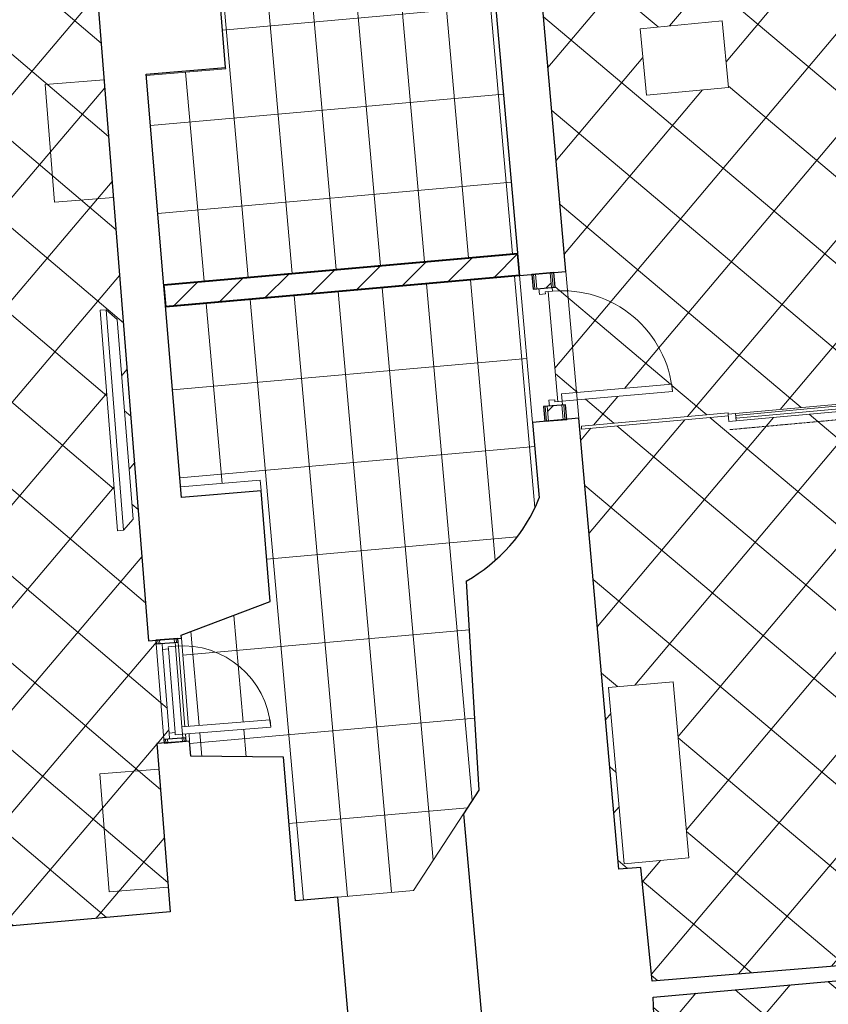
# Model space of a CAD drawing. Header units: millimetres. Extents: x 853417 to 929373, y -433185 to -369260.
# Tile 60 of 157: x 913228 to 918713, y -403803 to -397124. Entities that reach past the tile are written whole.
import ezdxf

# ---------------------------------------------------------------- set-up
doc = ezdxf.new("R2010")
doc.units = ezdxf.units.MM
doc.linetypes.add('Dash', pattern=[6.35, 3.175, -3.175])
for name, color, linetype, lineweight in [('I-FURN', 7, 'Continuous', 9), ('I-FURN-PNLS', 7, 'Continuous', 9), ('KOKO-DETL-GENF', 7, 'Continuous', 9), ('KOKO-DOOR', 7, 'Continuous', 9), ('KOKO-DOOR-FRAM', 7, 'Continuous', 9), ('KOKO-DOOR-GLAZ', 7, 'Continuous', 9), ('KOKO-DOOR-HDLN', 7, 'Dash', 9), ('KOKO-FLOR', 7, 'Continuous', 9), ('KOKO-FLOR-PATT', 7, 'Continuous', 9), ('KOKO-GLAZ-CURT', 7, 'Continuous', 9), ('KOKO-WALL', 7, 'Continuous', 9), ('KOKO-WALL-PATT', 7, 'Continuous', 25), ('KOKO_WALL', 7, 'Continuous', 9)]:
    doc.layers.add(name, color=color, linetype=linetype, lineweight=lineweight)

# ---------------------------------------------------------------- blocks, each defined once
blk = doc.blocks.new('Furniture_Shelving-Storage_PALMBERG_Sliding-door-cabinet - Default-2360490-1 korrus_SA_kunstihanke plaan')
at = {"layer": 'I-FURN'}
for p, q in [((600, 239.3), (-600.2, 239.3)), ((-600.2, 239.3), (-600.2, -202.2)), ((600, -202.2), (600, 239.3)), ((-600.2, -202.2), (600, -202.2))]:
    blk.add_line(p, q, dxfattribs=at)
blk = doc.blocks.new('Ol_olev sisesein 14 - SS-01-2509151-1 korrus_SA_kunstihanke plaan')
at = {"layer": 'KOKO-WALL', "lineweight": 25}
for p, q in [((432442.8, 905741.1), (432517.1, 904265.3)), ((432625.7, 904269.4), (432541.8, 905747.8)), ((432517.1, 904265.3), (431744.5, 904213.6)), ((431744.5, 904213.6), (431752, 904065.1)), ((432743.9, 904269.4), (432625.7, 904269.4)), ((431752, 904065.1), (428686, 903891)), ((428686, 903891), (428703.9, 903575.9)), ((427687.6, 903834.4), (425502.9, 903710.4)), ((427705.5, 903519.3), (427687.6, 903834.4)), ((428703.9, 903575.9), (429217.4, 903605.1)), ((425396.3, 903388.2), (427705.5, 903519.3)), ((429765, 903091.7), (431186.5, 903132.2)), ((431186.5, 903132.2), (431342, 903023.3)), ((431342, 903023.3), (432796.2, 903106)), ((440086.2, 902619.1), (431880, 902152.4)), ((431880, 902152.4), (431896.4, 901864.4)), ((430920.5, 901813.8), (430894.3, 901186.8)), ((431896.4, 901864.4), (430920.5, 901813.8)), ((429862.8, 901758.9), (429108.5, 901719.8)), ((430070.2, 901147.7), (429862.8, 901758.9)), ((429108.5, 901719.8), (429136.5, 901179.7)), ((426232.5, 901570.6), (424865.2, 901499.7)), ((426260.5, 901030.5), (426232.5, 901570.6)), ((429136.5, 901179.7), (426260.5, 901030.5)), ((430092, 901148.7), (430070.2, 901147.7)), ((430102.6, 900925.3), (430092, 901148.7)), ((430894.3, 901186.8), (430790.4, 901181.9)), ((430790.4, 901181.9), (430801, 900958.4)), ((430801, 900958.4), (431944.8, 901012.6)), ((431944.8, 901012.6), (432017.8, 899729.1)), ((425645.4, 900713.9), (430102.6, 900925.3))]:
    blk.add_line(p, q, dxfattribs=at)
blk.add_arc((428762.6, 902571.2), 1129.4, 27.43654, 66.25734, dxfattribs=at)
at = {"layer": 'KOKO_WALL'}
for p, q in [((429036.5, 901716), (429106.7, 901719.7)), ((429106.7, 901719.7), (429108.5, 901719.8))]:
    blk.add_line(p, q, dxfattribs=at)
blk = doc.blocks.new('Door-Void_Open-instanceLOD 1 - 0762 x 2032mm-2501982-1 korrus_SA_kunstihanke plaan')
at = {"layer": 'KOKO-DOOR'}
for p, q in [((500, 157.8), (-500, 157.8)), ((500, -157.8), (-500, -157.8))]:
    blk.add_line(p, q, dxfattribs=at)
blk = doc.blocks.new('Furniture_Chairs-Stools-Benches_inoff_Bizz-high-with-wheels - Default-2460235-1 korrus_SA_kunstihanke plaan')
at = {"layer": 'I-FURN'}
for p, q in [((265.9, 250.1), (-187.9, 250.1)), ((-187.9, 250.1), (-187.9, -308.7)), ((265.9, -308.7), (265.9, 250.1)), ((-187.9, -308.7), (265.9, -308.7))]:
    blk.add_line(p, q, dxfattribs=at)
blk = doc.blocks.new('KOKO_Single - 800 x 2100 puitprofiil-4017723-1 korrus_SA_kunstihanke plaan')
at = {"layer": 'KOKO-DOOR'}
for p, q in [((375, 805), (325, 805)), ((325, 805), (325, 55)), ((375, 55), (375, 805)), ((-375, 55), (-400, 55)), ((-375, 5), (-375, 55)), ((-360, 5), (-375, 5)), ((-360, -35), (-360, 5)), ((325, 55), (375, 55)), ((375, 5), (360, 5)), ((360, 5), (360, -35)), ((400, 55), (375, 55)), ((375, 55), (375, 5)), ((-400, -35), (-360, -35)), ((360, -35), (400, -35))]:
    blk.add_line(p, q, dxfattribs=at)
blk.add_arc((375, 55), 750, 90, 180, dxfattribs=at)
blk = doc.blocks.new('KOKO_Single - 700 x 2100 puitprofiil 2-4017414-1 korrus_SA_kunstihanke plaan')
at = {"layer": 'KOKO-DOOR'}
for p, q in [((300, 655), (250, 655)), ((250, 655), (250, 55)), ((300, 55), (300, 655)), ((-300, 55), (-325, 55)), ((250, 55), (-300, 55)), ((-300, 5), (-300, 55)), ((-285, 5), (-300, 5)), ((-285, 5), (285, 5)), ((-285, -35), (-285, 5)), ((250, 55), (300, 55)), ((300, 5), (285, 5)), ((285, 5), (285, -35)), ((325, 55), (300, 55)), ((300, 55), (300, 5)), ((-325, -35), (-285, -35)), ((285, -35), (-285, -35)), ((285, -35), (325, -35))]:
    blk.add_line(p, q, dxfattribs=at)
blk.add_arc((300, 55), 600, 90, 180, dxfattribs=at)
blk = doc.blocks.new('KOKO_CurtWall_Sliding_door - KLF_liuguks-4629536-1 korrus_SA_kunstihanke plaan')
at = {"layer": 'KOKO-DOOR-FRAM'}
for p, q in [((-455, 60), (-505, 60)), ((-505, 60), (-505, 10)), ((-505, 10), (-455, 10)), ((-455, 10), (-455, 60)), ((-455, 60), (445, 60)), ((445, 10), (-455, 10)), ((495, 60), (445, 60)), ((445, 60), (445, 10)), ((445, 10), (495, 10)), ((495, 10), (495, 60))]:
    blk.add_line(p, q, dxfattribs=at)
at = {"layer": 'KOKO-DOOR-GLAZ'}
for p, q in [((445, 42.5), (-455, 42.5)), ((-455, 42.5), (-455, 22.5)), ((-455, 22.5), (445, 22.5)), ((445, 22.5), (445, 42.5))]:
    blk.add_line(p, q, dxfattribs=at)
at = {"layer": 'KOKO-DOOR-HDLN'}
for p, q in [((-505, 115.2), (-266.3, 157.3)), ((-505, 115.2), (-266.3, 73.1)), ((495, 115.2), (-505, 115.2))]:
    blk.add_line(p, q, dxfattribs=at)
blk = doc.blocks.new('System Panel - Sisemine klaassein-V84-1 korrus_SA_kunstihanke plaan')
at = {"layer": 'KOKO-GLAZ-CURT'}
for p, q in [((500, 20), (-500, 20)), ((-500, 10), (-500, 0)), ((-500, 0), (500, 0)), ((500, 0), (500, 20))]:
    blk.add_line(p, q, dxfattribs=at)
blk = doc.blocks.new('TV - ekraan suurem2 - TV - ekraan suurem-4717281-1 korrus_SA_kunstihanke plaan')
at = {"layer": 'I-FURN-PNLS'}
for p, q in [((417836.6, 861632.3), (417796.6, 861632.3)), ((417796.6, 861632.3), (417796.6, 860132.3)), ((417836.6, 861632.3), (417796.6, 861632.3)), ((417796.6, 861632.3), (417796.6, 860132.3)), ((417836.6, 860132.3), (417836.6, 861632.3)), ((417907.3, 861561.6), (417836.6, 861632.3)), ((417907.3, 860203), (417907.3, 861561.6)), ((417836.6, 860132.3), (417907.3, 860203)), ((417796.6, 860132.3), (417836.6, 860132.3)), ((417796.6, 860132.3), (417836.6, 860132.3))]:
    blk.add_line(p, q, dxfattribs=at)
blk = doc.blocks.new('Furniture_Shelving-Storage_EFG_EFG-Pulse-Storage-800x2A4 - Default-V133-1 korrus_SA_kunstihanke plaan')
at = {"layer": 'KOKO-DETL-GENF'}
for p, q in [((-401.1, 213.6), (-401.1, -187.5)), ((401.1, -187.5), (401.1, 213.6)), ((-401.1, -187.5), (401.1, -187.5))]:
    blk.add_line(p, q, dxfattribs=at)

msp = doc.modelspace()

# ---------------------------------------------------------------- hatches: boundary and pattern name
at = {"layer": 'KOKO-FLOR-PATT', "true_color": 0x800000}
h = msp.add_hatch(dxfattribs=at)
h.set_pattern_fill('FP_78', color=16, style=0, pattern_type=2)
h.set_pattern_definition([(275.064, (915438.18, -399531), (298.83, 26.48), []), (5.064, (915438.2, -399531), (-52.96, 597.66), [])])
h.paths.add_polyline_path([(915097.5, -403101), (915898.4, -403029.9), (916342.2, -402351.3), (916256.6, -400931.8), (916349.3, -400873.8), (916435.9, -400807.2), (916515.7, -400732.5), (916587.8, -400650.4), (916651.8, -400561.8), (916707.1, -400466.8), (916752.5, -400368.1), (916618.3, -398859.8), (914217.8, -399072.5), (914217.6, -399072.5), (914319.7, -400292.3), (914858.7, -400248.2), (914927.7, -401071.8), (914323.3, -401298.4), (914372.4, -401917.9), (914926.5, -401874), (914930.5, -401923.8), (914376.4, -401967.7), (914388.5, -402120.8), (915016, -402127.2), (915095.4, -403075.5)], flags=0)
h.paths.add_polyline_path([(914205.1, -398923.1), (916605.5, -398710.3), (916414.6, -396555.9), (916374.2, -396478.7), (916324.4, -396407.2), (916266.2, -396342.4), (916076.8, -396326.5), (915886.8, -396321.3), (915845.4, -395990.2), (915818.2, -395959.8), (914510.2, -396084.9), (914624.4, -397456.8), (914086.1, -397501.9), (914205, -398922.3)], flags=0)
h = msp.add_hatch(dxfattribs=at)
h.set_pattern_fill('FP_68', color=16, style=0, pattern_type=2)
h.set_pattern_definition([(319.684, (911614.7, -400167.06), (291.15, 343.12), []), (49.684, (911614.7, -400167.06), (-343.12, 291.15), [])])
h.paths.add_polyline_path([(911526.5, -404047.6), (912249.1, -403987.8), (912187.2, -403240.4), (912237, -403236.3), (912298.9, -403983.7), (912323.8, -403981.6), (912324.2, -403961.5), (912337.2, -403960.4), (912328.3, -403844.8), (912361.9, -403841.9), (912967.2, -403290), (914247.7, -403176.4), (914157.3, -402034.8), (914206.7, -402030.9), (914206.7, -402006.2), (914244.6, -402003.2), (914193.3, -401355.3), (914153.3, -401357.4), (914151.4, -401333.9), (914102, -401337.8), (913749.5, -396889.6), (912428, -397007), (912271.7, -396356.6), (912264.5, -396257.2), (912220, -396260.8), (912216.7, -396221), (911419.4, -396286.9), (911420.7, -396327), (911377.6, -396330.7), (911386.3, -396452), (911222.9, -397114.1), (908868.8, -397323.2), (909383.7, -403607.6), (909546.1, -403593.5), (911454.1, -403424.2), (911511.2, -404028.8), (911525, -404029), (911526.4, -404045.6)], flags=0)
h.paths.add_polyline_path([(911870.9, -402124.8), (911811.5, -402119.8), (911735.5, -402106.5), (911681, -402093), (911675.3, -402087.3), (911671.1, -402077.8), (911664.3, -401966.4), (911615.9, -401817.1), (911622.1, -401808.2), (911675.6, -401796.9), (911683.6, -401796.6), (911674.7, -401624), (911678.2, -401618.1), (911688.8, -401614.8), (911699.6, -401617.2), (911704.5, -401624), (911749.8, -401629.6), (911771.3, -401630.9), (912012.8, -401618.6), (912057.5, -401609.2), (912061.8, -401602), (912072.5, -401598.8), (912083.3, -401601.2), (912088.2, -401609.2), (912090, -401650.5), (912092.8, -401779.5), (912116.5, -401779.5), (912155.1, -401785.9), (912162.3, -401796.6), (912162.4, -401799.3), (912126.5, -401953.8), (912129.6, -402024.3), (912125.6, -402034.5), (912125.1, -402066.5), (912119.9, -402072.3), (912098.6, -402081.6), (912040.9, -402100), (911989.4, -402113), (911931.5, -402122.4), (911901.3, -402124.7)], flags=0)
h.paths.add_polyline_path([(911300.5, -401953), (911280.9, -401947.1), (911202.6, -401914.3), (911151.4, -401888.4), (911100.3, -401855.9), (911054.3, -401817.2), (911013.5, -401774.7), (910965.1, -401715), (910948.6, -401690), (910948.6, -401680), (910953.2, -401671.6), (910965.1, -401655.5), (910967.4, -401644.8), (911015.2, -401578.1), (911069.1, -401436.3), (911079.9, -401433.1), (911124.2, -401454.6), (911135.1, -401462.7), (911235.2, -401323.1), (911242.8, -401320.3), (911253.2, -401324.4), (911260.1, -401333), (911260.3, -401342.1), (911291.5, -401374.2), (911307.3, -401388.6), (911503.2, -401530.6), (911543.8, -401551.4), (911554.6, -401549.2), (911562, -401552.6), (911568.9, -401561.3), (911566.1, -401573), (911543.2, -401603.9), (911464.4, -401706.1), (911484.7, -401723), (911508.9, -401750.1), (911508.9, -401761.6), (911506.2, -401765.2), (911385.3, -401857.5), (911320.9, -401941.1), (911315.6, -401947.1), (911308.5, -401951.5)], flags=0)
h.paths.add_polyline_path([(912488.3, -401873.1), (912474.7, -401870.2), (912467, -401864.6), (912390.2, -401789.2), (912256, -401711.2), (912254.6, -401700), (912283.1, -401659.8), (912292.8, -401650.4), (912171.4, -401528.8), (912171.4, -401517.2), (912175.6, -401511.3), (912185.2, -401505.9), (912193.4, -401507.7), (912230.9, -401481.7), (912247.8, -401468.4), (912419.8, -401298.3), (912446.9, -401261.5), (912446.9, -401249.5), (912451, -401243.8), (912460.8, -401238.4), (912468.9, -401240.4), (912505.3, -401277.9), (912586.6, -401365.1), (912602, -401350.7), (912637.3, -401328.3), (912648.5, -401330.1), (912651.7, -401333.4), (912723.1, -401467.7), (912777.1, -401523.1), (912783.8, -401536.4), (912801.9, -401557.7), (912801.9, -401565.4), (912792.2, -401586.5), (912751.2, -401654.4), (912723.1, -401693.8), (912694.8, -401728.3), (912651.1, -401770.4), (912603.5, -401806.3), (912534.4, -401849), (912489.5, -401872.7)], flags=0)
h.paths.add_polyline_path([(911026.9, -401403.1), (910877.2, -401376), (910797.3, -401383), (910789.9, -401380.6), (910757.9, -401382), (910751, -401376), (910741.2, -401356.6), (910719.4, -401300), (910703.2, -401249.4), (910690.3, -401192.3), (910684.3, -401131.9), (910686.3, -401065.3), (910694.3, -400995.6), (910704.5, -400940.5), (910709.9, -400934.3), (910719.1, -400929.6), (910829.9, -400916), (910976.4, -400859), (910985.2, -400864.3), (910999.6, -400916), (911000.5, -400925), (911172.3, -400905.6), (911178.6, -400909.2), (911182.3, -400919.1), (911180.6, -400930.1), (911174.1, -400935.4), (911171.3, -400981), (911172.3, -401012.4), (911198.2, -401242.8), (911210.3, -401286.9), (911217.7, -401290.7), (911221.6, -401301.1), (911219.8, -401312.1), (911210.3, -401317.7), (911171, -401321.8), (911042.4, -401332.4), (911043.8, -401356.6), (911039.9, -401395), (911031.6, -401402.6)], flags=0)
h.paths.add_polyline_path([(912754.4, -401251.3), (912744.9, -401245.2), (912732.4, -401196), (912731.5, -401184), (912559.8, -401198.6), (912553.3, -401195), (912549.6, -401184.4), (912551.7, -401173.5), (912558.3, -401168.4), (912562.5, -401123), (912562.5, -401092.8), (912543.4, -400860.4), (912532.6, -400816), (912525.3, -400812), (912521.7, -400801.4), (912523.8, -400790.5), (912532.6, -400785.3), (912572.9, -400782.3), (912701.8, -400775.6), (912701.8, -400746.4), (912706.2, -400713.1), (912714.7, -400705.7), (912719.4, -400705.3), (912868.2, -400736.9), (912952.5, -400732.9), (912985.7, -400732.9), (912993.2, -400736.9), (912998.4, -400743.6), (913004.2, -400757.9), (913030.2, -400838.6), (913044, -400894.3), (913052.6, -400954.4), (913053.2, -401014.4), (913047.9, -401070.5), (913035.8, -401138.7), (913025.5, -401177.5), (913018, -401184), (913012.8, -401185.6), (912988.6, -401187.4), (912978.9, -401192.6), (912901.8, -401198.1), (912759.1, -401250.9)], flags=0)
h.paths.add_polyline_path([(910965.5, -400806.3), (910815.8, -400779.1), (910735.9, -400786.2), (910728.5, -400783.8), (910696.4, -400785.2), (910689.6, -400779.1), (910679.8, -400759.7), (910657.9, -400703.2), (910641.8, -400652.6), (910628.9, -400595.4), (910622.9, -400535), (910624.8, -400468.4), (910632.9, -400398.8), (910643.1, -400343.6), (910648.4, -400337.5), (910657.6, -400332.7), (910768.4, -400319.2), (910914.9, -400262.1), (910923.8, -400267.4), (910938.1, -400319.2), (910939.1, -400328.2), (911110.9, -400308.8), (911117.1, -400312.3), (911120.8, -400322.3), (911119.1, -400333.3), (911112.6, -400338.5), (911109.8, -400384.1), (911110.9, -400415.6), (911136.8, -400646), (911148.8, -400690), (911156.2, -400693.9), (911160.2, -400704.3), (911158.4, -400715.3), (911148.8, -400720.9), (911109.6, -400725), (910981, -400735.5), (910982.4, -400759.7), (910978.4, -400798.1), (910970.1, -400805.8)], flags=0)
h.paths.add_polyline_path([(912710.9, -400652.9), (912700.8, -400644.6), (912688.8, -400597.6), (912687.9, -400585.6), (912516.2, -400600.2), (912509.7, -400596.5), (912506.1, -400586), (912508.1, -400575.1), (912514.7, -400570), (912518.9, -400524.5), (912518.9, -400494.3), (912499.8, -400262), (912489.1, -400217.6), (912481.8, -400213.5), (912478.2, -400203), (912480.3, -400192.1), (912489.1, -400186.9), (912529.3, -400183.9), (912658.2, -400177.1), (912658.2, -400148), (912662.6, -400114.7), (912671.1, -400107.2), (912675.8, -400106.9), (912824.6, -400138.5), (912908.9, -400134.4), (912942.2, -400134.4), (912949.6, -400138.5), (912954.8, -400145.2), (912960.6, -400159.5), (912986.6, -400240.2), (913000.4, -400295.9), (913009, -400355.9), (913009.6, -400416), (913004.3, -400472), (912992.3, -400540.3), (912981.9, -400579.1), (912974.5, -400585.6), (912969.2, -400587.2), (912945, -400589), (912935.3, -400594.2), (912858.2, -400599.7), (912715.5, -400652.5)], flags=0)
h.paths.add_polyline_path([(913891.7, -400591), (913773.2, -399095.7), (913813.1, -399092.5), (913889.2, -399157.5), (913996.5, -400511.8), (913931.6, -400587.9)], flags=0)
h.paths.add_polyline_path([(910904, -400209.4), (910754.3, -400182.3), (910674.4, -400189.3), (910667, -400186.9), (910635, -400188.4), (910628.1, -400182.3), (910618.3, -400162.9), (910596.4, -400106.4), (910580.3, -400055.8), (910567.4, -399998.6), (910561.4, -399938.2), (910563.4, -399871.6), (910571.4, -399801.9), (910581.6, -399746.8), (910587, -399740.7), (910596.2, -399735.9), (910707, -399722.3), (910853.5, -399665.3), (910862.3, -399670.6), (910876.7, -399722.3), (910877.6, -399731.3), (911049.4, -399711.9), (911055.7, -399715.5), (911059.4, -399725.4), (911057.7, -399736.4), (911051.2, -399741.7), (911048.4, -399787.3), (911049.4, -399818.7), (911075.3, -400049.1), (911087.4, -400093.2), (911094.8, -400097), (911098.7, -400107.4), (911096.9, -400118.4), (911087.4, -400124), (911048.1, -400128.1), (910919.5, -400138.7), (910920.9, -400162.9), (910917, -400201.3), (910908.7, -400208.9)], flags=0)
h.paths.add_polyline_path([(912667.3, -400054.4), (912657.8, -400048.3), (912645.2, -399999.2), (912644.4, -399987.1), (912472.7, -400001.7), (912466.2, -399998.1), (912462.5, -399987.6), (912464.5, -399976.7), (912471.2, -399971.6), (912475.3, -399926.1), (912475.3, -399895.9), (912456.2, -399663.6), (912445.5, -399619.2), (912438.2, -399615.1), (912434.6, -399604.6), (912436.7, -399593.7), (912445.5, -399588.5), (912485.8, -399585.4), (912614.6, -399578.7), (912614.6, -399549.6), (912619.1, -399516.2), (912627.6, -399508.8), (912632.3, -399508.5), (912781.1, -399540.1), (912877.5, -399535.2), (912898.6, -399536), (912906, -399540.1), (912911.3, -399546.7), (912917, -399561.1), (912943.1, -399641.8), (912956.8, -399697.5), (912965.4, -399757.5), (912966, -399817.6), (912960.7, -399873.6), (912948.7, -399941.9), (912938.4, -399980.6), (912930.9, -399987.1), (912925.6, -399988.8), (912901.4, -399990.6), (912891.7, -399995.8), (912814.6, -400001.2), (912672, -400054.1)], flags=0)
h.paths.add_polyline_path([(910842.6, -399612.6), (910692.9, -399585.4), (910612.9, -399592.5), (910605.6, -399590.1), (910573.5, -399591.5), (910566.7, -399585.4), (910556.9, -399566), (910535, -399509.5), (910518.9, -399458.9), (910506, -399401.8), (910500, -399341.3), (910501.9, -399274.8), (910510, -399205.1), (910520.2, -399149.9), (910525.5, -399143.8), (910534.7, -399139), (910645.5, -399125.5), (910792, -399068.4), (910800.9, -399073.8), (910815.2, -399125.5), (910816.2, -399134.5), (910987.9, -399115.1), (910994.2, -399118.6), (910997.9, -399128.6), (910996.2, -399139.6), (910989.7, -399144.8), (910986.9, -399190.4), (910987.9, -399221.9), (911013.9, -399452.3), (911025.9, -399496.3), (911033.3, -399500.2), (911037.3, -399510.6), (911035.5, -399521.6), (911025.9, -399527.2), (910986.7, -399531.3), (910858.1, -399541.9), (910859.5, -399566.1), (910855.5, -399604.4), (910847.2, -399612.1)], flags=0)
h.paths.add_polyline_path([(912623.7, -399456), (912613.6, -399447.8), (912601.7, -399400.7), (912600.8, -399388.7), (912429.1, -399403.3), (912422.6, -399399.7), (912418.9, -399389.2), (912421, -399378.3), (912427.6, -399373.2), (912431.8, -399327.7), (912431.8, -399297.5), (912412.7, -399065.2), (912401.9, -399020.8), (912394.2, -399015.9), (912391, -399006.2), (912393.1, -398995.3), (912401.9, -398990.1), (912442.2, -398987), (912571.1, -398980.3), (912571.1, -398951.1), (912575.5, -398917.8), (912584, -398910.4), (912588.7, -398910.1), (912737.5, -398941.7), (912821.8, -398937.6), (912855, -398937.6), (912862.5, -398941.7), (912867.7, -398948.3), (912873.5, -398962.7), (912899.5, -399043.4), (912913.3, -399099.1), (912921.9, -399159.1), (912922.5, -399219.1), (912917.2, -399275.2), (912905.1, -399343.4), (912894.8, -399382.2), (912887.3, -399388.7), (912882.1, -399390.4), (912857.9, -399392.2), (912848.2, -399397.4), (912771.1, -399402.8), (912628.4, -399455.7)], flags=0)
h.paths.add_polyline_path([(911074.8, -399012.6), (911066.5, -399010.5), (911029.1, -398972.8), (910947.6, -398887.3), (910932.3, -398901.9), (910897.3, -398924.6), (910886.1, -398923), (910882.8, -398919.7), (910809.9, -398786.2), (910755.3, -398731.4), (910747.8, -398717.5), (910730.2, -398697.1), (910730.1, -398689.4), (910739.6, -398668.2), (910769.8, -398615.6), (910799, -398571.3), (910835.4, -398525.4), (910878.6, -398482.7), (910925.8, -398446.4), (910990.9, -398404.9), (911040.3, -398378.2), (911048.4, -398378.5), (911062.1, -398386.9), (911138, -398460.4), (911274.3, -398537.6), (911275.5, -398549.3), (911247.8, -398589.2), (911238.2, -398598.8), (911361, -398719), (911362.6, -398726.9), (911357, -398736.5), (911347.4, -398742.1), (911336.6, -398742.1), (911301.9, -398766.8), (911284, -398781.5), (911115.1, -398952.3), (911088.4, -398989.3), (911090.1, -398997.5), (911084.5, -399007.1), (911079.1, -399011)], flags=0)
h.paths.add_polyline_path([(912291.8, -398917.3), (912281.4, -398913.3), (912274.3, -398904.7), (912273.6, -398895.2), (912242.5, -398864), (912226.5, -398849.7), (912029.1, -398709.8), (911988.2, -398689.5), (911977, -398691.7), (911970, -398688.5), (911963, -398679.9), (911963.4, -398671.8), (911988.3, -398637), (912065.9, -398533.9), (912047.7, -398519.7), (912020.9, -398490.4), (912020.9, -398478.8), (912023.5, -398475.3), (912144.4, -398380.2), (912202, -398303.9), (912212.7, -398290.9), (912219.1, -398286.8), (912227.1, -398285.2), (912246.8, -398290.9), (912325.4, -398322.9), (912376.9, -398348.2), (912428.4, -398380.2), (912474.8, -398418.3), (912518.2, -398462.8), (912565.8, -398520.4), (912581.9, -398544.3), (912581.9, -398554.6), (912577.2, -398563.2), (912565.8, -398579), (912563.6, -398589.8), (912518.2, -398652.3), (912464.2, -398799.4), (912452.4, -398802.2), (912408.9, -398781.6), (912397.9, -398773.7), (912299.3, -398914.4), (912295, -398916)], flags=0)
h.paths.add_polyline_path([(911473.4, -398656.6), (911462.4, -398654.9), (911456.8, -398645.3), (911452.7, -398606), (911442, -398477.5), (911417.7, -398478.9), (911379.4, -398475), (911371.7, -398466.7), (911371.3, -398462), (911398.3, -398312.3), (911390.1, -398213.7), (911390.1, -398196.5), (911391.9, -398190.8), (911400.9, -398182), (911415, -398175.8), (911494.9, -398147.2), (911550.2, -398131.8), (911609.9, -398121.3), (911669.9, -398118.9), (911726.1, -398122.4), (911794.6, -398132.4), (911833.7, -398141.5), (911840.2, -398147.9), (911842.3, -398154), (911844.8, -398178.1), (911850.3, -398187.6), (911858.1, -398264.5), (911915.3, -398411), (911910, -398419.8), (911858.1, -398434.2), (911849.3, -398435.2), (911868.9, -398607), (911865.3, -398613.2), (911855.4, -398616.9), (911844.4, -398615.2), (911839.1, -398608.8), (911793.5, -398606), (911772, -398606), (911531.7, -398633.2), (911487.7, -398645.3), (911483.8, -398652.7), (911478.9, -398655.4)], flags=0)
h = msp.add_hatch(dxfattribs=at)
h.set_pattern_fill('FP_66', color=16, style=0, pattern_type=2)
h.set_pattern_definition([(319.884, (919429.73, -399926.62), (289.95, 344.134), []), (49.884, (919429.73, -399926.62), (-344.134, 289.95), [])])
h.paths.add_polyline_path([(916908, -399712.5), (916903.6, -399662.7), (917650.7, -399596.5), (917655.1, -399646.3), (916910.2, -399712.3)], flags=0)
h.paths.add_polyline_path([(917516.9, -403645.3), (918989.7, -403524.2), (918884.2, -402756.1), (919346, -402718.1), (919638, -403446.6), (919810.3, -403432.5), (919736.4, -402626.6), (919786.2, -402622), (919860.1, -403428.4), (920834, -403348.3), (921003.1, -402581.9), (922179.9, -402485.2), (921641.4, -396183.4), (916740, -396652.2), (916933.2, -398831.9), (916850.7, -398839.2), (916859.5, -398938.8), (916839.6, -398941), (916839.6, -398965.7), (916812.1, -398969.9), (916878.1, -399715.2), (916908, -399712.5), (916910.2, -399737.4), (916930.2, -399736.8), (916939, -399835.3), (917021.4, -399828), (917292.5, -402886.9), (917440.7, -402874.7), (917514.7, -403622.9)], flags=0)
h.paths.add_polyline_path([(917327.3, -402849.2), (917221.4, -401653.7), (917661.2, -401614.7), (917767.1, -402810.2), (917372.8, -402845.2)], flags=0)
h.paths.add_polyline_path([(920625.7, -401088.9), (920574.7, -400532.5), (921026.6, -400491), (921077.6, -401047.5), (920834, -401069.8)], flags=0)
h.paths.add_polyline_path([(917039.3, -399901.5), (917037.5, -399881.6), (918033.3, -399790.3), (918035.1, -399800.2), (919020, -399709), (919019.2, -399699.9), (921917, -399434.2), (921918.8, -399454.1), (919031, -399719.8), (919034.6, -399758.8), (918038.8, -399850.1), (918034.2, -399810.3), (917066.6, -399899)], flags=0)
h.paths.add_polyline_path([(919012.7, -398882.9), (918793.5, -396492.9), (918843.6, -396491.3), (919062.7, -398881.3)], flags=0)
h.paths.add_polyline_path([(917479.8, -397637.1), (917436.5, -397185.4), (917992.8, -397132.2), (918036, -397583.9)], flags=0)
h = msp.add_hatch(dxfattribs=at)
h.set_pattern_fill('FP_67', color=16, style=0, pattern_type=2)
h.set_pattern_definition([(319.643, (919515.46, -407286.1), (291.397, 342.91), []), (49.643, (919515.46, -407286.1), (-342.91, 291.397), [])])
h.paths.add_polyline_path([(920516.3, -410898.2), (922662.4, -410718.9), (922076.4, -403522.9), (920880.9, -403614.6), (920871.9, -403496.8), (920835.7, -403499.6), (920834.4, -403510), (920697.2, -403522.6), (920694.9, -403510.4), (919798.7, -403579.9), (919798.7, -403605), (919661.6, -403617.5), (919659, -403589.9), (919635.5, -403591.7), (919644.5, -403709.5), (919012.7, -403757.9), (918999.4, -403622.9), (917524.5, -403753.6), (917528.2, -403871.8), (916360.7, -403961.4), (916422.4, -404668.8), (916882.2, -404654.2), (917314.7, -410253.9), (917989.1, -410662.1), (920503.5, -410494.4), (920510.6, -410718.9)], flags=0)
h.paths.add_polyline_path([(921354.2, -409841.6), (921308.1, -409284.7), (921760.4, -409247.3), (921806.5, -409804.2), (921715.5, -409811.7)], flags=0)
h.paths.add_polyline_path([(917254, -409398), (917161.6, -408201.4), (917601.7, -408167.4), (917601.8, -408167.4), (917694.2, -409364), (917314.7, -409393.3)], flags=0)
h.paths.add_polyline_path([(919177, -409124.8), (919106.5, -408141.6), (920073.9, -408072.2), (920144.4, -409055.4), (919199.1, -409123.2)], flags=0)
h.paths.add_polyline_path([(921263.4, -408712.4), (921215.8, -408155.6), (921668, -408117), (921715.5, -408673.8)], flags=0)
h.paths.add_polyline_path([(917161.6, -408201.2), (917069.1, -407004.6), (917509.3, -406970.6), (917509.3, -406970.6), (917601.7, -408167.2), (917161.6, -408201.2)], flags=0)
h.paths.add_polyline_path([(917069.1, -407004.4), (916976.7, -405807.8), (917416.9, -405773.8), (917509.3, -406970.4), (917069.1, -407004.4)], flags=0)
h.paths.add_polyline_path([(918974.5, -406688.5), (918904.1, -405705.3), (919871.5, -405635.9), (919942, -406619.1), (918999.2, -406686.7)], flags=0)
h.paths.add_polyline_path([(921044.8, -405464), (920998.7, -404907.1), (921451, -404869.7), (921497, -405426.6)], flags=0)
at = {"layer": 'KOKO-WALL-PATT', "lineweight": 9, "true_color": 0x787878}
h = msp.add_hatch(dxfattribs=at)
h.set_pattern_fill('FP_10', color=8, style=0, pattern_type=2)
h.set_pattern_definition([(45, (463824.66, -1284242.16), (-141.421356, 141.421356), [])])
h.paths.add_polyline_path([(914217.4, -399067.5), (916618.3, -398854.8), (916606, -398715.3), (914205, -398928.1)], flags=0)
h = msp.add_hatch(dxfattribs=at)
h.set_pattern_fill('FP_8', color=8, style=0, pattern_type=2)
h.set_pattern_definition([(45, (463824.66, -1284242.16), (-212.13203, 212.13203), []), (135, (463824.66, -1284242.16), (-212.13203, -212.13203), [])])
h.paths.add_polyline_path([(916814.4, -399846.3), (916914.1, -399837.5), (916905.2, -399737.9), (916805.6, -399746.7)], flags=0)
h.paths.add_polyline_path([(916735, -398949.8), (916834.6, -398941), (916825.8, -398841.4), (916726.2, -398850.2)], flags=0)

# ---------------------------------------------------------------- linework, layer by layer
at = {"layer": 'KOKO-FLOR'}
for p, q in [((914625.1, -397456.8), (914086.1, -397501.9)), ((914624.4, -397449.2), (914625.1, -397456.8)), ((916707.1, -399855.8), (916618.8, -398859.7)), ((916811.9, -398968.1), (916878.1, -399715.2)), ((914319.7, -400292.3), (914858.6, -400247.2)), ((914325.1, -401320.1), (914372.4, -401917.9)), ((914376.4, -401967.7), (914380.3, -402017.1)), ((915898.4, -403029.9), (916238.3, -402510.2)), ((915384.9, -403075.5), (915898.4, -403029.9))]:
    msp.add_line(p, q, dxfattribs=at)
at = {"layer": 'KOKO-WALL', "lineweight": 25}
for p, q in [((916605.5, -398710.3), (914204.6, -398923.1)), ((916618.8, -398859.7), (916605.5, -398710.3)), ((916850.7, -398839.2), (916701.3, -398852.4)), ((916859.5, -398938.8), (916850.7, -398839.2)), ((914217.8, -399072.5), (916618.8, -398859.7)), ((916701.3, -398852.4), (916710.1, -398952)), ((914204.6, -398923.1), (914217.8, -399072.5)), ((916710.1, -398952), (916859.5, -398938.8)), ((916930.1, -399735.7), (916780.7, -399748.9)), ((916780.7, -399748.9), (916789.5, -399848.5)), ((916939, -399835.3), (916930.1, -399735.7)), ((916789.5, -399848.5), (916939, -399835.3)), ((914301, -401322.1), (914151.4, -401333.9)), ((914151.4, -401333.9), (914153.4, -401358.4)), ((914153.4, -401358.4), (914302.9, -401346.6)), ((914302.9, -401346.6), (914301, -401322.1)), ((914354.3, -401994.5), (914204.7, -402006.4)), ((914204.7, -402006.4), (914206.7, -402030.9)), ((914206.7, -402030.9), (914356.2, -402019)), ((914356.2, -402019), (914354.3, -401994.5))]:
    msp.add_line(p, q, dxfattribs=at)
at = {"layer": 'KOKO-WALL'}
for p, q in [((914205, -398928.1), (916606, -398715.3)), ((916834.6, -398941), (916825.8, -398841.4)), ((916847.1, -398939.9), (916838.2, -398840.3)), ((914217.4, -399067.5), (916618.3, -398854.8)), ((916722.5, -398950.9), (916713.7, -398851.3)), ((916735, -398949.8), (916726.2, -398850.2)), ((916802, -399847.4), (916793.2, -399747.8)), ((916814.4, -399846.3), (916805.6, -399746.7)), ((916914.1, -399837.5), (916905.2, -399737.9)), ((916926.5, -399836.4), (916917.7, -399736.8)), ((914204.7, -402006.4), (914153.4, -401358.4)), ((914165.8, -401357.4), (914163.9, -401332.9)), ((914178.3, -401356.4), (914176.4, -401331.9)), ((914278, -401348.5), (914276.1, -401324)), ((914290.5, -401347.6), (914288.5, -401323)), ((914302.9, -401346.6), (914348.3, -401919.8)), ((914352.3, -401969.6), (914354.3, -401994.5)), ((914219.1, -402029.9), (914217.2, -402005.4)), ((914231.6, -402028.9), (914229.7, -402004.4)), ((914331.3, -402021), (914329.3, -401996.5)), ((914343.7, -402020), (914341.8, -401995.5))]:
    msp.add_line(p, q, dxfattribs=at)

# ---------------------------------------------------------------- block references
at = {"layer": 'I-FURN'}
for name, p, rotation in [('Furniture_Chairs-Stools-Benches_inoff_Bizz-high-with-wheels - Default-2460235-1 korrus_SA_kunstihanke plaan', (917710.8, -397426.3), 95.46281940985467), ('Furniture_Shelving-Storage_EFG_EFG-Pulse-Storage-800x2A4 - Default-V133-1 korrus_SA_kunstihanke plaan', (913619.2, -397948.1), 274.5309999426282), ('Furniture_Shelving-Storage_PALMBERG_Sliding-door-cabinet - Default-2360490-1 korrus_SA_kunstihanke plaan', (917512.7, -402230.2), 95.06443208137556), ('Furniture_Shelving-Storage_EFG_EFG-Pulse-Storage-800x2A4 - Default-V133-1 korrus_SA_kunstihanke plaan', (913989.9, -402625.7), 274.5309999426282)]:
    msp.add_blockref(name, p, dxfattribs=dict(at, rotation=rotation))
at = {"layer": 'I-FURN-PNLS', "rotation": 4.530999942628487}
msp.add_blockref('TV - ekraan suurem2 - TV - ekraan suurem-4717281-1 korrus_SA_kunstihanke plaan', (565350, -1291040.4), dxfattribs=at)
at = {"layer": 'KOKO-DOOR'}
for name, p, rotation in [('Door-Void_Open-instanceLOD 1 - 0762 x 2032mm-2501982-1 korrus_SA_kunstihanke plaan', (916820.1, -399343.9), 275.0644320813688), ('KOKO_Single - 800 x 2100 puitprofiil-4017723-1 korrus_SA_kunstihanke plaan', (916820.1, -399343.9), 275.0644320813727), ('KOKO_CurtWall_Sliding_door - KLF_liuguks-4629536-1 korrus_SA_kunstihanke plaan', (918526.2, -399745.1), 185.2387097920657), ('KOKO_Single - 700 x 2100 puitprofiil 2-4017414-1 korrus_SA_kunstihanke plaan', (914253.8, -401676.5), 274.5309999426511)]:
    msp.add_blockref(name, p, dxfattribs=dict(at, rotation=rotation))
at = {"layer": 'KOKO-GLAZ-CURT', "rotation": 185.2387097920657}
msp.add_blockref('System Panel - Sisemine klaassein-V84-1 korrus_SA_kunstihanke plaan', (917535.4, -399836), dxfattribs=at)
at = {"layer": 'KOKO_WALL', "rotation": 271.815909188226}
msp.add_blockref('Ol_olev sisesein 14 - SS-01-2509151-1 korrus_SA_kunstihanke plaan', (0, 0), dxfattribs=at)

doc.saveas('drawing.dxf')
